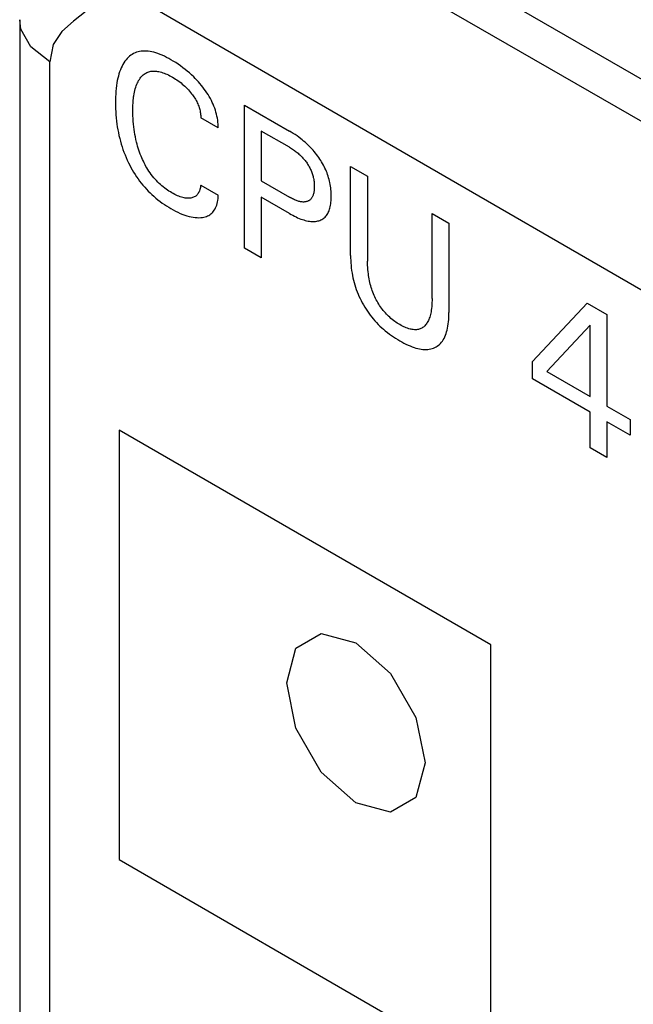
# Model space of a CAD drawing. Extents: x 0 to 594, y 0 to 420.
# Tile 29 of 35: x 211.35 to 217.3, y 289.25 to 298.8. Entities that reach past the tile are written whole.
import ezdxf

# ---------------------------------------------------------------- set-up
doc = ezdxf.new("R2010")
doc.units = 0
doc.header["$LTSCALE"] = 32.67
doc.layers.add('40000_ISO', color=7, linetype='CONTINUOUS')

msp = doc.modelspace()

# ---------------------------------------------------------------- linework, layer by layer
at = {"layer": '40000_ISO', "color": 7, "linetype": 'CONTINUOUS'}
for p, q in [((220.9662, 296.1495), (213.4089, 300.5125)), ((213.3054, 300.1641), (245.1557, 281.7757)), ((212.5983, 298.9393), (244.4486, 280.551)), ((211.3483, 298.795), (211.3483, 288.4102)), ((211.3606, 298.7047), (211.3483, 298.795)), ((211.9947, 298.8795), (211.8706, 298.7814)), ((211.4573, 298.5329), (211.3606, 298.7047)), ((211.8706, 298.7814), (211.7568, 298.6813)), ((211.7568, 298.6813), (211.6735, 298.5571)), ((211.6412, 298.3867), (211.4573, 298.5329)), ((211.6735, 298.5571), (211.6412, 298.3867)), ((212.3804, 298.4072), (212.3697, 298.3934)), ((212.3917, 298.42), (212.3804, 298.4072)), ((212.4037, 298.432), (212.3917, 298.42)), ((212.4153, 298.4423), (212.4037, 298.432)), ((212.4275, 298.4517), (212.4153, 298.4423)), ((212.4403, 298.4603), (212.4275, 298.4517)), ((212.4536, 298.4679), (212.4403, 298.4603)), ((212.4674, 298.4746), (212.4536, 298.4679)), ((212.4817, 298.4804), (212.4674, 298.4746)), ((212.4965, 298.4851), (212.4817, 298.4804)), ((212.5119, 298.4887), (212.4965, 298.4851)), ((212.5277, 298.4913), (212.5119, 298.4887)), ((212.5441, 298.4928), (212.5277, 298.4913)), ((212.5608, 298.4933), (212.5441, 298.4928)), ((212.5779, 298.4928), (212.5608, 298.4933)), ((212.5953, 298.4913), (212.5779, 298.4928)), ((212.613, 298.4888), (212.5953, 298.4913)), ((212.6309, 298.4854), (212.613, 298.4888)), ((212.649, 298.481), (212.6309, 298.4854)), ((212.6694, 298.4752), (212.649, 298.481)), ((212.6899, 298.4683), (212.6694, 298.4752)), ((212.7106, 298.4604), (212.6899, 298.4683)), ((212.7314, 298.4517), (212.7106, 298.4604)), ((212.7522, 298.4421), (212.7314, 298.4517)), ((212.7732, 298.4317), (212.7522, 298.4421)), ((212.7942, 298.4207), (212.7732, 298.4317)), ((212.8151, 298.4089), (212.7942, 298.4207)), ((212.8388, 298.395), (212.8151, 298.4089)), ((211.6412, 288.118), (211.6412, 298.3867)), ((212.3255, 298.3116), (212.3182, 298.2918)), ((212.3336, 298.3306), (212.3255, 298.3116)), ((212.3417, 298.3474), (212.3336, 298.3306)), ((212.3504, 298.3635), (212.3417, 298.3474)), ((212.3597, 298.3788), (212.3504, 298.3635)), ((212.3697, 298.3934), (212.3597, 298.3788)), ((212.8625, 298.3803), (212.8388, 298.395)), ((212.8861, 298.3647), (212.8625, 298.3803)), ((212.9096, 298.3484), (212.8861, 298.3647)), ((212.933, 298.3312), (212.9096, 298.3484)), ((212.9541, 298.3149), (212.933, 298.3312)), ((212.975, 298.2978), (212.9541, 298.3149)), ((212.3003, 298.2286), (212.2957, 298.2064)), ((212.3056, 298.2502), (212.3003, 298.2286)), ((212.3116, 298.2713), (212.3056, 298.2502)), ((212.3182, 298.2918), (212.3116, 298.2713)), ((212.5028, 298.2071), (212.5096, 298.2182)), ((212.5096, 298.2182), (212.517, 298.2288)), ((212.517, 298.2288), (212.5248, 298.2388)), ((212.5248, 298.2388), (212.5332, 298.2481)), ((212.5332, 298.2481), (212.5405, 298.2553)), ((212.5405, 298.2553), (212.5481, 298.2621)), ((212.5481, 298.2621), (212.5561, 298.2684)), ((212.5561, 298.2684), (212.5644, 298.2741)), ((212.5644, 298.2741), (212.573, 298.2793)), ((212.573, 298.2793), (212.582, 298.2839)), ((212.582, 298.2839), (212.5912, 298.2879)), ((212.5912, 298.2879), (212.6008, 298.2913)), ((212.6008, 298.2913), (212.6107, 298.2941)), ((212.6107, 298.2941), (212.6208, 298.2962)), ((212.6208, 298.2962), (212.6313, 298.2976)), ((212.6313, 298.2976), (212.642, 298.2984)), ((212.642, 298.2984), (212.6529, 298.2986)), ((212.6529, 298.2986), (212.6641, 298.2982)), ((212.6641, 298.2982), (212.6754, 298.2973)), ((212.6754, 298.2973), (212.6869, 298.2957)), ((212.6869, 298.2957), (212.6986, 298.2936)), ((212.6986, 298.2936), (212.7104, 298.2909)), ((212.7104, 298.2909), (212.7236, 298.2874)), ((212.7236, 298.2874), (212.7369, 298.2832)), ((212.7369, 298.2832), (212.7504, 298.2783)), ((212.7504, 298.2783), (212.7639, 298.273)), ((212.7639, 298.273), (212.7775, 298.2671)), ((212.7775, 298.2671), (212.7911, 298.2607)), ((212.7911, 298.2607), (212.8048, 298.2538)), ((212.8048, 298.2538), (212.8185, 298.2465)), ((212.8185, 298.2465), (212.8322, 298.2387)), ((212.8322, 298.2387), (212.8461, 298.2305)), ((212.8461, 298.2305), (212.86, 298.2218)), ((212.86, 298.2218), (212.8739, 298.2126)), ((212.9958, 298.2801), (212.975, 298.2978)), ((213.0163, 298.2615), (212.9958, 298.2801)), ((213.0366, 298.2421), (213.0163, 298.2615)), ((213.0521, 298.2266), (213.0366, 298.2421)), ((213.0674, 298.2107), (213.0521, 298.2266)), ((212.2844, 298.1309), (212.2819, 298.1038)), ((212.2877, 298.1576), (212.2844, 298.1309)), ((212.2916, 298.1837), (212.2877, 298.1576)), ((212.2957, 298.2064), (212.2916, 298.1837)), ((212.4656, 298.1099), (212.4697, 298.1257)), ((212.4697, 298.1257), (212.4742, 298.1412)), ((212.4742, 298.1412), (212.4793, 298.1561)), ((212.4793, 298.1561), (212.4849, 298.1706)), ((212.4849, 298.1706), (212.4904, 298.1832)), ((212.4904, 298.1832), (212.4964, 298.1954)), ((212.4964, 298.1954), (212.5028, 298.2071)), ((212.8739, 298.2126), (212.8877, 298.203)), ((212.8877, 298.203), (212.9015, 298.1928)), ((212.9015, 298.1928), (212.914, 298.1831)), ((212.914, 298.1831), (212.9264, 298.173)), ((212.9264, 298.173), (212.9386, 298.1624)), ((212.9386, 298.1624), (212.9508, 298.1513)), ((212.9508, 298.1513), (212.9628, 298.1397)), ((212.9628, 298.1397), (212.9739, 298.1285)), ((212.9739, 298.1285), (212.9848, 298.1168)), ((213.0825, 298.1942), (213.0674, 298.2107)), ((213.0973, 298.1772), (213.0825, 298.1942)), ((213.1119, 298.1598), (213.0973, 298.1772)), ((213.1261, 298.1419), (213.1119, 298.1598)), ((213.1392, 298.1246), (213.1261, 298.1419)), ((213.1519, 298.1069), (213.1392, 298.1246)), ((212.2786, 298.0483), (212.2778, 298.02)), ((212.2799, 298.0762), (212.2786, 298.0483)), ((212.2819, 298.1038), (212.2799, 298.0762)), ((212.4504, 298.0138), (212.4528, 298.0372)), ((212.4528, 298.0372), (212.4543, 298.0487)), ((212.4543, 298.0487), (212.4559, 298.0601)), ((212.4559, 298.0601), (212.4587, 298.077)), ((212.4587, 298.077), (212.4619, 298.0936)), ((212.4619, 298.0936), (212.4656, 298.1099)), ((212.9848, 298.1168), (212.9955, 298.1047)), ((212.9955, 298.1047), (213.006, 298.0923)), ((213.006, 298.0923), (213.0162, 298.0794)), ((213.0162, 298.0794), (213.0241, 298.069)), ((213.0241, 298.069), (213.0317, 298.0585)), ((213.0317, 298.0585), (213.0391, 298.0477)), ((213.0391, 298.0477), (213.0463, 298.0367)), ((213.0463, 298.0367), (213.0532, 298.0255)), ((213.0532, 298.0255), (213.0597, 298.0141)), ((213.1642, 298.0889), (213.1519, 298.1069)), ((213.1761, 298.0705), (213.1642, 298.0889)), ((213.1875, 298.0517), (213.1761, 298.0705)), ((213.1983, 298.0327), (213.1875, 298.0517)), ((213.2085, 298.0133), (213.1983, 298.0327)), ((212.2778, 298.02), (212.2776, 297.9913)), ((212.2776, 297.9913), (212.2778, 297.9626)), ((212.2778, 297.9626), (212.2786, 297.9336)), ((212.2786, 297.9336), (212.28, 297.9043)), ((212.4463, 297.9166), (212.4465, 297.9414)), ((212.4465, 297.9414), (212.4473, 297.9659)), ((212.4473, 297.9659), (212.4485, 297.99)), ((212.4485, 297.99), (212.4504, 298.0138)), ((213.0597, 298.0141), (213.0659, 298.0025)), ((213.0659, 298.0025), (213.0713, 297.9916)), ((213.0713, 297.9916), (213.0763, 297.9805)), ((213.0763, 297.9805), (213.0809, 297.9694)), ((213.0809, 297.9694), (213.0852, 297.9582)), ((213.0852, 297.9582), (213.0891, 297.947)), ((213.0891, 297.947), (213.0926, 297.9358)), ((213.0926, 297.9358), (213.0957, 297.9246)), ((213.2174, 297.9949), (213.2085, 298.0133)), ((213.2257, 297.9763), (213.2174, 297.9949)), ((213.2334, 297.9575), (213.2257, 297.9763)), ((213.2405, 297.9387), (213.2334, 297.9575)), ((213.247, 297.9198), (213.2405, 297.9387)), ((213.5282, 296.5817), (213.5282, 297.9697)), ((213.5282, 297.9697), (213.9653, 297.7174)), ((212.28, 297.9043), (212.2819, 297.8747)), ((212.2819, 297.8747), (212.2845, 297.8448)), ((212.2845, 297.8448), (212.2877, 297.8146)), ((212.4464, 297.8907), (212.4463, 297.9166)), ((212.4471, 297.8647), (212.4464, 297.8907)), ((212.4483, 297.8383), (212.4471, 297.8647)), ((212.45, 297.8117), (212.4483, 297.8383)), ((213.0957, 297.9246), (213.0986, 297.9128)), ((213.0986, 297.9128), (213.101, 297.9012)), ((213.101, 297.9012), (213.1029, 297.8896)), ((213.1029, 297.8896), (213.1043, 297.8783)), ((213.1043, 297.8783), (213.1053, 297.8672)), ((213.1053, 297.8672), (213.1057, 297.8563)), ((213.1057, 297.8563), (213.1057, 297.8457)), ((213.2743, 297.7484), (213.1057, 297.8457)), ((213.2527, 297.9009), (213.247, 297.9198)), ((213.2579, 297.8821), (213.2527, 297.9009)), ((213.2626, 297.8622), (213.2579, 297.8821)), ((213.2666, 297.8423), (213.2626, 297.8622)), ((213.2698, 297.8228), (213.2666, 297.8423)), ((212.2877, 297.8146), (212.2917, 297.7841)), ((212.2917, 297.7841), (212.2958, 297.757)), ((212.2958, 297.757), (212.3005, 297.7296)), ((212.4523, 297.7848), (212.45, 297.8117)), ((212.4552, 297.7576), (212.4523, 297.7848)), ((212.4582, 297.7335), (212.4552, 297.7576)), ((213.2721, 297.8036), (213.2698, 297.8228)), ((213.2737, 297.7847), (213.2721, 297.8036)), ((213.2744, 297.7663), (213.2737, 297.7847)), ((213.2743, 297.7484), (213.2744, 297.7663)), ((212.3005, 297.7296), (212.3058, 297.702)), ((212.3058, 297.702), (212.3118, 297.6743)), ((212.3118, 297.6743), (212.3185, 297.6464)), ((212.3185, 297.6464), (212.3259, 297.6183)), ((212.4618, 297.7092), (212.4582, 297.7335)), ((212.4659, 297.6846), (212.4618, 297.7092)), ((212.4706, 297.6599), (212.4659, 297.6846)), ((212.4759, 297.6351), (212.4706, 297.6599)), ((213.6926, 297.7174), (213.6926, 297.2334)), ((213.9653, 297.56), (213.6926, 297.7174)), ((213.9838, 297.7064), (213.9653, 297.7174)), ((214.0023, 297.6949), (213.9838, 297.7064)), ((214.0209, 297.6829), (214.0023, 297.6949)), ((214.0393, 297.6703), (214.0209, 297.6829)), ((214.0578, 297.657), (214.0393, 297.6703)), ((214.0761, 297.6431), (214.0578, 297.657)), ((214.09, 297.6321), (214.0761, 297.6431)), ((212.3259, 297.6183), (212.334, 297.5902)), ((212.334, 297.5902), (212.3421, 297.5643)), ((212.3421, 297.5643), (212.3508, 297.5383)), ((212.4818, 297.6101), (212.4759, 297.6351)), ((212.4869, 297.5907), (212.4818, 297.6101)), ((212.4924, 297.5713), (212.4869, 297.5907)), ((212.4983, 297.5519), (212.4924, 297.5713)), ((212.5046, 297.5324), (212.4983, 297.5519)), ((213.9653, 297.56), (213.9749, 297.5543)), ((213.9749, 297.5543), (213.9845, 297.5484)), ((213.9845, 297.5484), (213.9941, 297.5423)), ((214.1038, 297.6207), (214.09, 297.6321)), ((214.1176, 297.6088), (214.1038, 297.6207)), ((214.1312, 297.5966), (214.1176, 297.6088)), ((214.1447, 297.584), (214.1312, 297.5966)), ((214.1581, 297.5709), (214.1447, 297.584)), ((214.1712, 297.5574), (214.1581, 297.5709)), ((214.1832, 297.5445), (214.1712, 297.5574)), ((212.3508, 297.5383), (212.3603, 297.5124)), ((212.3603, 297.5124), (212.3703, 297.4865)), ((212.3703, 297.4865), (212.381, 297.4607)), ((212.381, 297.4607), (212.3924, 297.435)), ((212.5114, 297.5129), (212.5046, 297.5324)), ((212.5186, 297.4934), (212.5114, 297.5129)), ((212.5263, 297.4739), (212.5186, 297.4934)), ((212.5334, 297.4572), (212.5263, 297.4739)), ((212.5407, 297.4405), (212.5334, 297.4572)), ((213.9941, 297.5423), (214.0037, 297.5359)), ((214.0037, 297.5359), (214.0133, 297.5292)), ((214.0133, 297.5292), (214.0229, 297.5222)), ((214.0229, 297.5222), (214.0324, 297.515)), ((214.0324, 297.515), (214.0407, 297.5084)), ((214.0407, 297.5084), (214.049, 297.5015)), ((214.049, 297.5015), (214.0573, 297.4944)), ((214.0573, 297.4944), (214.0655, 297.487)), ((214.0655, 297.487), (214.0736, 297.4794)), ((214.0736, 297.4794), (214.0816, 297.4715)), ((214.0816, 297.4715), (214.0895, 297.4634)), ((214.0895, 297.4634), (214.0966, 297.4557)), ((214.0966, 297.4557), (214.1036, 297.4478)), ((214.195, 297.5313), (214.1832, 297.5445)), ((214.2066, 297.5178), (214.195, 297.5313)), ((214.218, 297.5039), (214.2066, 297.5178)), ((214.2292, 297.4896), (214.218, 297.5039)), ((214.24, 297.475), (214.2292, 297.4896)), ((214.2507, 297.4601), (214.24, 297.475)), ((214.2602, 297.4461), (214.2507, 297.4601)), ((212.3924, 297.435), (212.4045, 297.4094)), ((212.4045, 297.4094), (212.4161, 297.3863)), ((212.4161, 297.3863), (212.4283, 297.3633)), ((212.4283, 297.3633), (212.4411, 297.3406)), ((212.5485, 297.424), (212.5407, 297.4405)), ((212.5566, 297.4075), (212.5485, 297.424)), ((212.5651, 297.3912), (212.5566, 297.4075)), ((212.5739, 297.3751), (212.5651, 297.3912)), ((212.5831, 297.3592), (212.5739, 297.3751)), ((212.5927, 297.3436), (212.5831, 297.3592)), ((214.1036, 297.4478), (214.1105, 297.4396)), ((214.1105, 297.4396), (214.1172, 297.4313)), ((214.1172, 297.4313), (214.1238, 297.4227)), ((214.1238, 297.4227), (214.1302, 297.414)), ((214.1302, 297.414), (214.1365, 297.405)), ((214.1365, 297.405), (214.1421, 297.3966)), ((214.1421, 297.3966), (214.1476, 297.388)), ((214.1476, 297.388), (214.1528, 297.3792)), ((214.1528, 297.3792), (214.1579, 297.3704)), ((214.1579, 297.3704), (214.1627, 297.3614)), ((214.1627, 297.3614), (214.1673, 297.3523)), ((214.2695, 297.4318), (214.2602, 297.4461)), ((214.2785, 297.4172), (214.2695, 297.4318)), ((214.2871, 297.4024), (214.2785, 297.4172)), ((214.2954, 297.3875), (214.2871, 297.4024)), ((214.3033, 297.3724), (214.2954, 297.3875)), ((214.3108, 297.3571), (214.3033, 297.3724)), ((214.3179, 297.3418), (214.3108, 297.3571)), ((214.5591, 296.5099), (214.5591, 297.3746)), ((214.5591, 297.3746), (214.7235, 297.2796)), ((212.4411, 297.3406), (212.4543, 297.3182)), ((212.4543, 297.3182), (212.4681, 297.2961)), ((212.4681, 297.2961), (212.4823, 297.2744)), ((212.4823, 297.2744), (212.4971, 297.2532)), ((212.6026, 297.3282), (212.5927, 297.3436)), ((212.6139, 297.3118), (212.6026, 297.3282)), ((212.6255, 297.2958), (212.6139, 297.3118)), ((212.6375, 297.2803), (212.6255, 297.2958)), ((212.6499, 297.2652), (212.6375, 297.2803)), ((212.6626, 297.2506), (212.6499, 297.2652)), ((214.1673, 297.3523), (214.1717, 297.3432)), ((214.1717, 297.3432), (214.1758, 297.3339)), ((214.1758, 297.3339), (214.1797, 297.3246)), ((214.1797, 297.3246), (214.1833, 297.3152)), ((214.1833, 297.3152), (214.1866, 297.3058)), ((214.1866, 297.3058), (214.1897, 297.2964)), ((214.1897, 297.2964), (214.1925, 297.287)), ((214.1925, 297.287), (214.1951, 297.2776)), ((214.1951, 297.2776), (214.1973, 297.2683)), ((214.1973, 297.2683), (214.1994, 297.259)), ((214.3245, 297.3263), (214.3179, 297.3418)), ((214.3307, 297.3107), (214.3245, 297.3263)), ((214.3364, 297.2951), (214.3307, 297.3107)), ((214.3416, 297.2795), (214.3364, 297.2951)), ((214.3464, 297.2639), (214.3416, 297.2795)), ((214.3508, 297.2483), (214.3464, 297.2639)), ((214.7235, 297.2796), (214.7235, 296.4562)), ((212.4971, 297.2532), (212.5122, 297.2325)), ((212.5122, 297.2325), (212.5281, 297.2119)), ((212.5281, 297.2119), (212.5445, 297.1919)), ((212.5445, 297.1919), (212.5612, 297.1725)), ((212.5612, 297.1725), (212.5783, 297.1537)), ((212.6755, 297.2364), (212.6626, 297.2506)), ((212.6887, 297.2228), (212.6755, 297.2364)), ((212.702, 297.2098), (212.6887, 297.2228)), ((212.7153, 297.1976), (212.702, 297.2098)), ((212.7286, 297.186), (212.7153, 297.1976)), ((212.7421, 297.1749), (212.7286, 297.186)), ((212.7557, 297.1643), (212.7421, 297.1749)), ((212.7694, 297.1543), (212.7557, 297.1643)), ((213.1023, 297.1704), (213.0998, 297.1595)), ((213.1042, 297.1818), (213.1023, 297.1704)), ((213.1057, 297.1935), (213.1042, 297.1818)), ((213.1057, 297.1935), (213.2743, 297.0961)), ((213.6926, 297.2334), (213.9653, 297.076)), ((214.1994, 297.259), (214.2013, 297.2488)), ((214.2013, 297.2488), (214.203, 297.2387)), ((214.203, 297.2387), (214.2043, 297.2287)), ((214.2043, 297.2287), (214.2054, 297.2188)), ((214.2054, 297.2188), (214.2062, 297.209)), ((214.2062, 297.209), (214.2068, 297.1993)), ((214.2068, 297.1993), (214.2071, 297.1897)), ((214.2071, 297.1709), (214.2068, 297.1616)), ((214.2071, 297.1897), (214.2072, 297.1803)), ((214.2072, 297.1803), (214.2071, 297.1709)), ((214.3547, 297.2329), (214.3508, 297.2483)), ((214.3582, 297.2175), (214.3547, 297.2329)), ((214.3615, 297.2006), (214.3582, 297.2175)), ((214.3643, 297.1838), (214.3615, 297.2006)), ((214.3667, 297.1673), (214.3643, 297.1838)), ((214.3685, 297.1509), (214.3667, 297.1673)), ((212.5783, 297.1537), (212.5956, 297.1354)), ((212.5956, 297.1354), (212.6132, 297.1179)), ((212.6132, 297.1179), (212.6311, 297.1009)), ((212.6311, 297.1009), (212.6491, 297.0846)), ((212.6491, 297.0846), (212.6695, 297.0671)), ((212.7831, 297.1447), (212.7694, 297.1543)), ((212.7969, 297.1356), (212.7831, 297.1447)), ((212.8107, 297.1269), (212.7969, 297.1356)), ((212.8245, 297.1188), (212.8107, 297.1269)), ((212.8384, 297.1109), (212.8245, 297.1188)), ((212.8524, 297.1036), (212.8384, 297.1109)), ((212.8662, 297.0968), (212.8524, 297.1036)), ((212.88, 297.0905), (212.8662, 297.0968)), ((212.8938, 297.0849), (212.88, 297.0905)), ((212.9063, 297.0803), (212.8938, 297.0849)), ((212.9187, 297.0762), (212.9063, 297.0803)), ((212.931, 297.0728), (212.9187, 297.0762)), ((212.9432, 297.07), (212.931, 297.0728)), ((212.9551, 297.0678), (212.9432, 297.07)), ((213.0174, 297.0694), (213.0085, 297.0676)), ((213.0259, 297.0717), (213.0174, 297.0694)), ((213.0342, 297.0747), (213.0259, 297.0717)), ((213.0421, 297.0783), (213.0342, 297.0747)), ((213.0497, 297.0825), (213.0421, 297.0783)), ((213.0568, 297.0875), (213.0497, 297.0825)), ((213.0633, 297.093), (213.0568, 297.0875)), ((213.0694, 297.0991), (213.0633, 297.093)), ((213.075, 297.1059), (213.0694, 297.0991)), ((213.0802, 297.1132), (213.075, 297.1059)), ((213.0849, 297.1211), (213.0802, 297.1132)), ((213.0892, 297.1295), (213.0849, 297.1211)), ((213.0933, 297.139), (213.0892, 297.1295)), ((213.0968, 297.149), (213.0933, 297.139)), ((213.0998, 297.1595), (213.0968, 297.149)), ((213.2727, 297.0618), (213.2739, 297.0787)), ((213.2739, 297.0787), (213.2743, 297.0961)), ((213.6926, 297.076), (213.6926, 296.4867)), ((213.9653, 296.9186), (213.6926, 297.076)), ((213.975, 297.0705), (213.9653, 297.076)), ((213.9846, 297.0653), (213.975, 297.0705)), ((214.1836, 297.0717), (214.18, 297.0663)), ((214.1869, 297.0773), (214.1836, 297.0717)), ((214.1899, 297.0833), (214.1869, 297.0773)), ((214.1927, 297.0896), (214.1899, 297.0833)), ((214.1952, 297.0961), (214.1927, 297.0896)), ((214.1975, 297.1029), (214.1952, 297.0961)), ((214.1995, 297.1099), (214.1975, 297.1029)), ((214.2014, 297.1179), (214.1995, 297.1099)), ((214.203, 297.1263), (214.2014, 297.1179)), ((214.2044, 297.1348), (214.203, 297.1263)), ((214.2054, 297.1435), (214.2044, 297.1348)), ((214.2062, 297.1525), (214.2054, 297.1435)), ((214.2068, 297.1616), (214.2062, 297.1525)), ((214.3699, 297.1347), (214.3685, 297.1509)), ((214.3709, 297.1187), (214.3699, 297.1347)), ((214.3714, 297.1029), (214.3709, 297.1187)), ((214.3709, 297.0563), (214.3715, 297.0717)), ((214.3716, 297.0873), (214.3714, 297.1029)), ((214.3715, 297.0717), (214.3716, 297.0873)), ((212.6695, 297.0671), (212.69, 297.0504)), ((212.69, 297.0504), (212.7107, 297.0346)), ((212.7107, 297.0346), (212.7315, 297.0194)), ((212.7315, 297.0194), (212.7523, 297.005)), ((212.7523, 297.005), (212.7732, 296.9913)), ((212.7732, 296.9913), (212.7942, 296.9782)), ((212.7942, 296.9782), (212.8151, 296.9658)), ((212.9663, 297.0665), (212.9551, 297.0678)), ((212.9772, 297.0657), (212.9663, 297.0665)), ((212.9879, 297.0657), (212.9772, 297.0657)), ((212.9983, 297.0663), (212.9879, 297.0657)), ((213.0085, 297.0676), (212.9983, 297.0663)), ((213.2436, 296.9617), (213.2497, 296.9735)), ((213.2497, 296.9735), (213.2551, 296.986)), ((213.2551, 296.986), (213.2601, 296.9999)), ((213.2601, 296.9999), (213.2644, 297.0144)), ((213.2644, 297.0144), (213.2679, 297.0296)), ((213.2679, 297.0296), (213.2707, 297.0454)), ((213.2707, 297.0454), (213.2727, 297.0618)), ((213.9943, 297.0603), (213.9846, 297.0653)), ((214.004, 297.0556), (213.9943, 297.0603)), ((214.0137, 297.0512), (214.004, 297.0556)), ((214.0233, 297.0471), (214.0137, 297.0512)), ((214.0328, 297.0434), (214.0233, 297.0471)), ((214.0413, 297.0404), (214.0328, 297.0434)), ((214.0496, 297.0378), (214.0413, 297.0404)), ((214.0579, 297.0354), (214.0496, 297.0378)), ((214.0661, 297.0334), (214.0579, 297.0354)), ((214.0743, 297.0318), (214.0661, 297.0334)), ((214.0823, 297.0305), (214.0743, 297.0318)), ((214.0902, 297.0296), (214.0823, 297.0305)), ((214.0974, 297.0292), (214.0902, 297.0296)), ((214.1044, 297.0292), (214.0974, 297.0292)), ((214.1113, 297.0295), (214.1044, 297.0292)), ((214.1181, 297.0302), (214.1113, 297.0295)), ((214.1247, 297.0313), (214.1181, 297.0302)), ((214.1311, 297.0328), (214.1247, 297.0313)), ((214.1374, 297.0347), (214.1311, 297.0328)), ((214.1429, 297.0368), (214.1374, 297.0347)), ((214.1483, 297.0392), (214.1429, 297.0368)), ((214.1535, 297.042), (214.1483, 297.0392)), ((214.1585, 297.0452), (214.1535, 297.042)), ((214.1633, 297.0487), (214.1585, 297.0452)), ((214.1678, 297.0526), (214.1633, 297.0487)), ((214.1721, 297.0568), (214.1678, 297.0526)), ((214.1762, 297.0613), (214.1721, 297.0568)), ((214.18, 297.0663), (214.1762, 297.0613)), ((214.3584, 296.9707), (214.3617, 296.984)), ((214.3617, 296.984), (214.3645, 296.9977)), ((214.3645, 296.9977), (214.3668, 297.0119)), ((214.3668, 297.0119), (214.3686, 297.0264)), ((214.3686, 297.0264), (214.37, 297.0412)), ((214.37, 297.0412), (214.3709, 297.0563)), ((212.8151, 296.9658), (212.8382, 296.9528)), ((212.8382, 296.9528), (212.8612, 296.9407)), ((212.8612, 296.9407), (212.8842, 296.9294)), ((212.8842, 296.9294), (212.9071, 296.9191)), ((212.9071, 296.9191), (212.9299, 296.9097)), ((212.9299, 296.9097), (212.9507, 296.902)), ((212.9507, 296.902), (212.9714, 296.8953)), ((212.9714, 296.8953), (212.9918, 296.8895)), ((212.9918, 296.8895), (213.0121, 296.8848)), ((213.0121, 296.8848), (213.0321, 296.8812)), ((213.0321, 296.8812), (213.0507, 296.8788)), ((213.0507, 296.8788), (213.0691, 296.8775)), ((213.0871, 296.8773), (213.1047, 296.8782)), ((213.1047, 296.8782), (213.1218, 296.8802)), ((213.1218, 296.8802), (213.1349, 296.8826)), ((213.1349, 296.8826), (213.1475, 296.8857)), ((213.1475, 296.8857), (213.1599, 296.8896)), ((213.1599, 296.8896), (213.1717, 296.8944)), ((213.1717, 296.8944), (213.1831, 296.9)), ((213.1831, 296.9), (213.194, 296.9065)), ((213.194, 296.9065), (213.2043, 296.914)), ((213.2043, 296.914), (213.2133, 296.9219)), ((213.2133, 296.9219), (213.2218, 296.9307)), ((213.2218, 296.9307), (213.2297, 296.9403)), ((213.2297, 296.9403), (213.237, 296.9506)), ((213.237, 296.9506), (213.2436, 296.9617)), ((213.9653, 296.9186), (213.9813, 296.9095)), ((213.9813, 296.9095), (213.9974, 296.9008)), ((213.9974, 296.9008), (214.0135, 296.8925)), ((214.0135, 296.8925), (214.0296, 296.8847)), ((214.0296, 296.8847), (214.0456, 296.8774)), ((214.3043, 296.8767), (214.3117, 296.8836)), ((214.3117, 296.8836), (214.3186, 296.891)), ((214.3186, 296.891), (214.3252, 296.8991)), ((214.3252, 296.8991), (214.3313, 296.9078)), ((214.3313, 296.9078), (214.3369, 296.9171)), ((214.3369, 296.9171), (214.3421, 296.9269)), ((214.3421, 296.9269), (214.3468, 296.9372)), ((214.3468, 296.9372), (214.3511, 296.9479)), ((214.3511, 296.9479), (214.355, 296.9591)), ((214.355, 296.9591), (214.3584, 296.9707)), ((215.3497, 296.0947), (215.3497, 296.9181)), ((215.3497, 296.9181), (215.5132, 296.8237)), ((213.0691, 296.8775), (213.0871, 296.8773)), ((214.0456, 296.8774), (214.0615, 296.8706)), ((214.0615, 296.8706), (214.0774, 296.8644)), ((214.0774, 296.8644), (214.0914, 296.8594)), ((214.0914, 296.8594), (214.1054, 296.8549)), ((214.1054, 296.8549), (214.1192, 296.8509)), ((214.1192, 296.8509), (214.1329, 296.8475)), ((214.1329, 296.8475), (214.1465, 296.8447)), ((214.1465, 296.8447), (214.1599, 296.8425)), ((214.1599, 296.8425), (214.1731, 296.841)), ((214.1731, 296.841), (214.1851, 296.8402)), ((214.1851, 296.8402), (214.1969, 296.84)), ((214.1969, 296.84), (214.2085, 296.8404)), ((214.2085, 296.8404), (214.2199, 296.8414)), ((214.2199, 296.8414), (214.231, 296.843)), ((214.231, 296.843), (214.2418, 296.8453)), ((214.2418, 296.8453), (214.2524, 296.8483)), ((214.2524, 296.8483), (214.2618, 296.8516)), ((214.2618, 296.8516), (214.271, 296.8554)), ((214.271, 296.8554), (214.2798, 296.8599)), ((214.2798, 296.8599), (214.2884, 296.8649)), ((214.2884, 296.8649), (214.2965, 296.8705)), ((214.2965, 296.8705), (214.3043, 296.8767)), ((215.5132, 296.8237), (215.5132, 295.959)), ((213.6926, 296.4867), (213.5282, 296.5817)), ((214.5591, 296.5099), (214.5593, 296.4865)), ((214.5593, 296.4865), (214.5601, 296.4627)), ((214.5601, 296.4627), (214.5614, 296.4387)), ((214.5614, 296.4387), (214.5633, 296.4145)), ((214.5633, 296.4145), (214.5658, 296.3899)), ((214.7237, 296.4361), (214.7235, 296.4562)), ((214.7243, 296.4158), (214.7237, 296.4361)), ((214.7253, 296.3952), (214.7243, 296.4158)), ((214.5658, 296.3899), (214.569, 296.365)), ((214.569, 296.365), (214.5729, 296.3399)), ((214.5729, 296.3399), (214.577, 296.3175)), ((214.577, 296.3175), (214.5816, 296.2949)), ((214.7269, 296.3743), (214.7253, 296.3952)), ((214.7289, 296.3533), (214.7269, 296.3743)), ((214.7314, 296.332), (214.7289, 296.3533)), ((214.7337, 296.3157), (214.7314, 296.332)), ((214.7364, 296.2994), (214.7337, 296.3157)), ((214.5816, 296.2949), (214.5869, 296.2721)), ((214.5869, 296.2721), (214.5928, 296.2493)), ((214.5928, 296.2493), (214.5994, 296.2263)), ((214.5994, 296.2263), (214.6066, 296.2033)), ((214.7394, 296.283), (214.7364, 296.2994)), ((214.7428, 296.2664), (214.7394, 296.283)), ((214.7465, 296.2497), (214.7428, 296.2664)), ((214.7507, 296.233), (214.7465, 296.2497)), ((214.7553, 296.2162), (214.7507, 296.233)), ((214.7598, 296.2009), (214.7553, 296.2162)), ((214.6066, 296.2033), (214.6145, 296.1803)), ((214.6145, 296.1803), (214.6227, 296.1586)), ((214.6227, 296.1586), (214.6314, 296.137)), ((214.6314, 296.137), (214.6407, 296.1154)), ((214.6407, 296.1154), (214.6507, 296.094)), ((214.7648, 296.1855), (214.7598, 296.2009)), ((214.7701, 296.1702), (214.7648, 296.1855)), ((214.7757, 296.1548), (214.7701, 296.1702)), ((214.7818, 296.1395), (214.7757, 296.1548)), ((214.7882, 296.1242), (214.7818, 296.1395)), ((214.7951, 296.109), (214.7882, 296.1242)), ((214.6507, 296.094), (214.6612, 296.0728)), ((214.6612, 296.0728), (214.6722, 296.0518)), ((214.6722, 296.0518), (214.6839, 296.031)), ((214.6839, 296.031), (214.696, 296.0106)), ((214.8018, 296.0949), (214.7951, 296.109)), ((214.8088, 296.081), (214.8018, 296.0949)), ((214.8162, 296.0671), (214.8088, 296.081)), ((214.8239, 296.0535), (214.8162, 296.0671)), ((214.8319, 296.04), (214.8239, 296.0535)), ((214.8403, 296.0268), (214.8319, 296.04)), ((214.8489, 296.0138), (214.8403, 296.0268)), ((215.3478, 296.0355), (215.3463, 296.0164)), ((215.3489, 296.055), (215.3478, 296.0355)), ((215.3495, 296.0748), (215.3489, 296.055)), ((215.3497, 296.0947), (215.3495, 296.0748)), ((216.3243, 295.4819), (216.8542, 296.0495)), ((216.8542, 296.0495), (217.0442, 295.9398)), ((214.696, 296.0106), (214.7087, 295.9905)), ((214.7087, 295.9905), (214.7218, 295.9708)), ((214.7218, 295.9708), (214.7354, 295.9515)), ((214.7354, 295.9515), (214.7494, 295.9326)), ((214.7494, 295.9326), (214.7638, 295.9142)), ((214.8579, 296.0011), (214.8489, 296.0138)), ((214.8672, 295.9887), (214.8579, 296.0011)), ((214.8768, 295.9765), (214.8672, 295.9887)), ((214.8866, 295.9648), (214.8768, 295.9765)), ((214.8967, 295.9534), (214.8866, 295.9648)), ((214.9069, 295.9423), (214.8967, 295.9534)), ((214.9173, 295.9317), (214.9069, 295.9423)), ((214.9279, 295.9214), (214.9173, 295.9317)), ((215.3306, 295.9266), (215.3269, 295.9142)), ((215.334, 295.9393), (215.3306, 295.9266)), ((215.3369, 295.9523), (215.334, 295.9393)), ((215.3395, 295.9656), (215.3369, 295.9523)), ((215.3418, 295.9791), (215.3395, 295.9656)), ((215.3443, 295.9976), (215.3418, 295.9791)), ((215.3463, 296.0164), (215.3443, 295.9976)), ((215.5122, 295.913), (215.513, 295.9359)), ((215.513, 295.9359), (215.5132, 295.959)), ((217.0442, 295.9398), (217.0442, 295.0505)), ((214.7638, 295.9142), (214.7785, 295.8963)), ((214.7785, 295.8963), (214.7945, 295.8779)), ((214.7945, 295.8779), (214.8108, 295.8602)), ((214.8108, 295.8602), (214.8274, 295.843)), ((214.8274, 295.843), (214.8442, 295.8265)), ((214.9386, 295.9116), (214.9279, 295.9214)), ((214.9506, 295.9011), (214.9386, 295.9116)), ((214.9628, 295.891), (214.9506, 295.9011)), ((214.975, 295.8815), (214.9628, 295.891)), ((214.9873, 295.8724), (214.975, 295.8815)), ((214.9997, 295.8638), (214.9873, 295.8724)), ((215.0121, 295.8556), (214.9997, 295.8638)), ((215.0245, 295.8478), (215.0121, 295.8556)), ((215.037, 295.8404), (215.0245, 295.8478)), ((215.0495, 295.8334), (215.037, 295.8404)), ((215.062, 295.8268), (215.0495, 295.8334)), ((215.279, 295.8296), (215.2723, 295.8233)), ((215.2857, 295.8369), (215.279, 295.8296)), ((215.2921, 295.8448), (215.2857, 295.8369)), ((215.2981, 295.8531), (215.2921, 295.8448)), ((215.3037, 295.8619), (215.2981, 295.8531)), ((215.3089, 295.8711), (215.3037, 295.8619)), ((215.3137, 295.8807), (215.3089, 295.8711)), ((215.3182, 295.8908), (215.3137, 295.8807)), ((215.3228, 295.9023), (215.3182, 295.8908)), ((215.3269, 295.9142), (215.3228, 295.9023)), ((215.5033, 295.8257), (215.5065, 295.8468)), ((215.5065, 295.8468), (215.509, 295.8685)), ((215.509, 295.8685), (215.5109, 295.8906)), ((215.5109, 295.8906), (215.5122, 295.913)), ((216.8832, 295.835), (216.4649, 295.385)), ((216.8832, 295.1435), (216.8832, 295.835)), ((214.8442, 295.8265), (214.8613, 295.8105)), ((214.8613, 295.8105), (214.8785, 295.7952)), ((214.8785, 295.7952), (214.8959, 295.7805)), ((214.8959, 295.7805), (214.9157, 295.7646)), ((214.9157, 295.7646), (214.9356, 295.7494)), ((214.9356, 295.7494), (214.9556, 295.7349)), ((214.9556, 295.7349), (214.9757, 295.7211)), ((215.0745, 295.8206), (215.062, 295.8268)), ((215.0869, 295.8149), (215.0745, 295.8206)), ((215.0992, 295.8097), (215.0869, 295.8149)), ((215.1115, 295.8051), (215.0992, 295.8097)), ((215.1237, 295.8011), (215.1115, 295.8051)), ((215.1358, 295.7977), (215.1237, 295.8011)), ((215.1465, 295.7952), (215.1358, 295.7977)), ((215.1571, 295.7933), (215.1465, 295.7952)), ((215.1675, 295.7919), (215.1571, 295.7933)), ((215.1777, 295.7911), (215.1675, 295.7919)), ((215.1878, 295.7909), (215.1777, 295.7911)), ((215.1976, 295.7913), (215.1878, 295.7909)), ((215.2072, 295.7924), (215.1976, 295.7913)), ((215.2165, 295.7941), (215.2072, 295.7924)), ((215.2254, 295.7965), (215.2165, 295.7941)), ((215.234, 295.7995), (215.2254, 295.7965)), ((215.2423, 295.8031), (215.234, 295.7995)), ((215.2503, 295.8073), (215.2423, 295.8031)), ((215.258, 295.8121), (215.2503, 295.8073)), ((215.2653, 295.8174), (215.258, 295.8121)), ((215.2723, 295.8233), (215.2653, 295.8174)), ((215.4729, 295.722), (215.4795, 295.7374)), ((215.4795, 295.7374), (215.4854, 295.7534)), ((215.4854, 295.7534), (215.4907, 295.7701)), ((215.4907, 295.7701), (215.4953, 295.7873)), ((215.4953, 295.7873), (215.4994, 295.805)), ((215.4994, 295.805), (215.5033, 295.8257)), ((214.9757, 295.7211), (214.9958, 295.708)), ((214.9958, 295.708), (215.016, 295.6955)), ((215.016, 295.6955), (215.0362, 295.6835)), ((215.0362, 295.6835), (215.0563, 295.6722)), ((215.0563, 295.6722), (215.0765, 295.6614)), ((215.0765, 295.6614), (215.0966, 295.6513)), ((215.0966, 295.6513), (215.1167, 295.6419)), ((215.1167, 295.6419), (215.1367, 295.6333)), ((215.4001, 295.6316), (215.4111, 295.6398)), ((215.4111, 295.6398), (215.4216, 295.6489)), ((215.4216, 295.6489), (215.4316, 295.6589)), ((215.4316, 295.6589), (215.4409, 295.6696)), ((215.4409, 295.6696), (215.4497, 295.6812)), ((215.4497, 295.6812), (215.4578, 295.6935)), ((215.4578, 295.6935), (215.4657, 295.7073)), ((215.4657, 295.7073), (215.4729, 295.722)), ((215.1367, 295.6333), (215.1566, 295.6255)), ((215.1566, 295.6255), (215.1764, 295.6186)), ((215.1764, 295.6186), (215.1938, 295.6132)), ((215.1938, 295.6132), (215.211, 295.6086)), ((215.211, 295.6086), (215.2281, 295.6049)), ((215.2281, 295.6049), (215.2449, 295.602)), ((215.2449, 295.602), (215.2615, 295.5999)), ((215.2615, 295.5999), (215.2778, 295.5989)), ((215.2778, 295.5989), (215.2938, 295.5988)), ((215.2938, 295.5988), (215.3085, 295.5997)), ((215.3085, 295.5997), (215.3229, 295.6015)), ((215.3229, 295.6015), (215.3369, 295.6042)), ((215.3369, 295.6042), (215.3505, 295.6078)), ((215.3505, 295.6078), (215.3636, 295.6124)), ((215.3636, 295.6124), (215.3763, 295.6179)), ((215.3763, 295.6179), (215.3884, 295.6243)), ((215.3884, 295.6243), (215.4001, 295.6316)), ((216.3243, 295.3146), (216.3243, 295.4819)), ((216.4649, 295.385), (216.8832, 295.1435)), ((216.8832, 294.992), (216.3243, 295.3146)), ((216.8832, 294.6447), (216.8832, 294.992)), ((217.0442, 295.0505), (217.2716, 294.9192)), ((217.0442, 294.899), (217.0442, 294.5518)), ((217.2716, 294.7677), (217.0442, 294.899)), ((217.2716, 294.9192), (217.2716, 294.7677)), ((212.3129, 294.8174), (212.3129, 290.6533)), ((215.9192, 292.7354), (212.3129, 294.8174)), ((217.0442, 294.5518), (216.8832, 294.6447)), ((214.0293, 292.7038), (214.2752, 292.8458)), ((214.2752, 292.8458), (214.611, 292.7558)), ((213.9393, 292.368), (214.0293, 292.7038)), ((214.611, 292.7558), (214.9469, 292.458)), ((215.9192, 288.5713), (215.9192, 292.7354)), ((214.9469, 292.458), (215.1928, 292.0321)), ((214.0293, 291.9282), (213.9393, 292.368)), ((215.1928, 292.0321), (215.2828, 291.5923)), ((214.2752, 291.5023), (214.0293, 291.9282)), ((215.2828, 291.5923), (215.1928, 291.2564)), ((214.611, 291.2044), (214.2752, 291.5023)), ((215.1928, 291.2564), (214.9469, 291.1145)), ((214.9469, 291.1145), (214.611, 291.2044)), ((212.3129, 290.6533), (215.9192, 288.5713))]:
    msp.add_line(p, q, dxfattribs=at)

doc.saveas('drawing.dxf')
